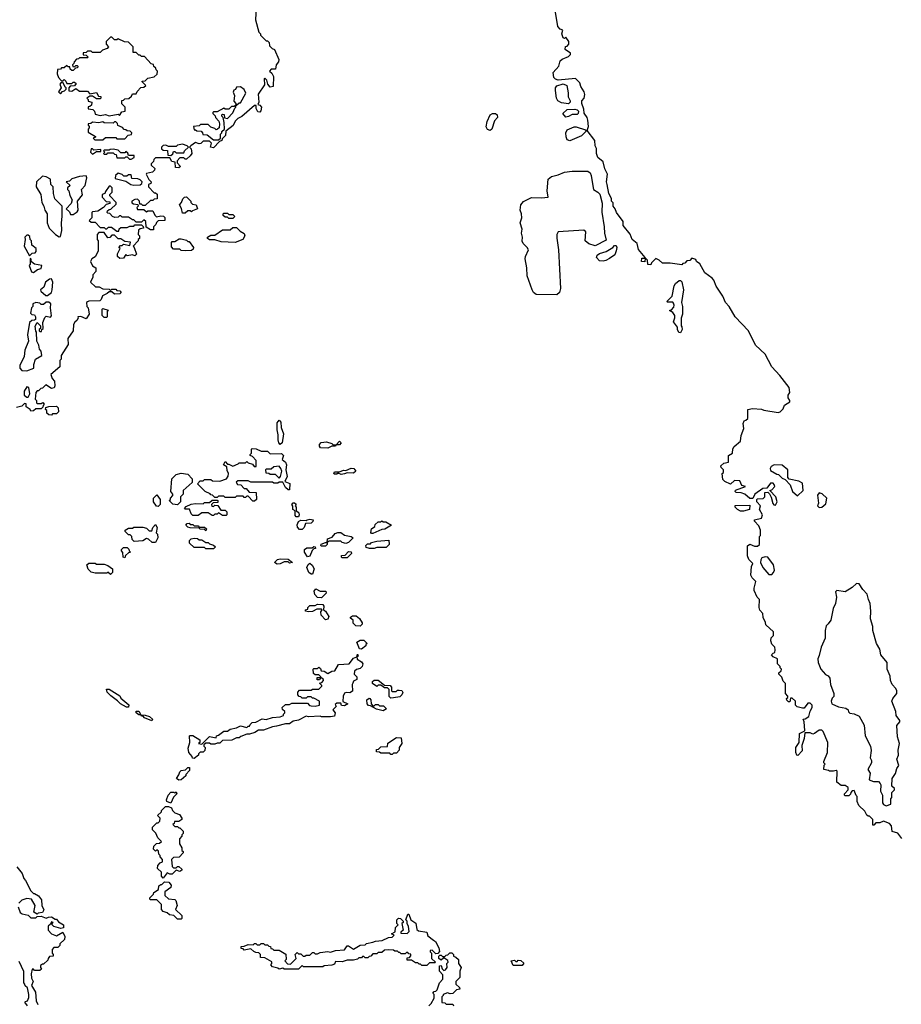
# Model space of a CAD drawing. Extents: x 2737958 to 2903317, y 894217 to 1030017.
# Tile 110 of 123: x 2868599 to 2875452, y 932458 to 940116. Entities that reach past the tile are written whole.
import ezdxf

# ---------------------------------------------------------------- set-up
doc = ezdxf.new("R2010")
doc.units = 0

msp = doc.modelspace()

# ---------------------------------------------------------------- linework, layer by layer
at = {"layer": '0CON05XD'}
for points in [[(2870437.5, 940215), (2870432.5, 940115), (2870458.3, 940018.3), (2870470, 940005), (2870470, 939995), (2870515, 939950), (2870525, 939950), (2870538.3, 939938.3), (2870541.7, 939911.7), (2870561.7, 939891.7), (2870580, 939885), (2870612.5, 939805), (2870611.7, 939788.3), (2870592.5, 939765), (2870588.3, 939731.7), (2870555, 939730), (2870540, 939715), (2870559.3, 939699.3), (2870572.5, 939675), (2870570, 939595), (2870545, 939590), (2870527.5, 939615), (2870520, 939645), (2870505, 939660), (2870500, 939655), (2870501.7, 939608.3), (2870453.6, 939536.4), (2870456.7, 939475), (2870450, 939455), (2870465, 939450), (2870478.8, 939435), (2870474.1, 939405.9), (2870465, 939396.7), (2870450, 939400), (2870438, 939425), (2870437.5, 939447.5), (2870425, 939447.5), (2870326.4, 939363.6), (2870295, 939347.5)], [(2874745, 934570), (2874701.7, 934568.3), (2874697.5, 934525), (2874678.3, 934471.7), (2874681.7, 934428.3), (2874648.3, 934391.7), (2874640, 934395), (2874633.3, 934415), (2874633.3, 934455), (2874657.5, 934495), (2874660, 934565), (2874698.3, 934581.7), (2874701.7, 934588.3), (2874697.5, 934655), (2874690, 934675), (2874705, 934677.5), (2874732.5, 934695), (2874743.6, 934736.4), (2874760, 934765), (2874760, 934785), (2874745, 934800), (2874725, 934800), (2874698.3, 934761.7), (2874685, 934760), (2874641.7, 934771.7), (2874630, 934785), (2874630, 934815), (2874605, 934840), (2874591.7, 934838.3), (2874585, 934810), (2874575, 934810), (2874563, 934823), (2874560, 934835), (2874570, 934845), (2874570, 934855), (2874552.5, 934875), (2874551.7, 934951.7), (2874535, 934970), (2874522.5, 935002.5), (2874500, 935025), (2874500, 935035), (2874518.3, 935051.7), (2874520, 935065), (2874510, 935075), (2874510, 935085), (2874490, 935105), (2874490, 935145), (2874455, 935160), (2874442.5, 935175), (2874455, 935190), (2874470, 935195), (2874472.5, 935215), (2874470, 935235), (2874445, 935260), (2874437.5, 935285), (2874441.7, 935308.3), (2874460, 935325), (2874460, 935355), (2874398.3, 935408.3), (2874397, 935427), (2874377.5, 935465), (2874377, 935497), (2874353.9, 935523.9), (2874347.5, 935545), (2874350, 935605), (2874332.5, 935625), (2874307.5, 935675), (2874307.5, 935695), (2874322.5, 935745), (2874293.6, 935773.6), (2874282.5, 935795), (2874288.3, 935861.7), (2874297.5, 935885), (2874267.5, 935917.5), (2874257.5, 935945), (2874257.5, 936022.5), (2874275, 936037.5), (2874310.7, 936020.7), (2874335, 936020), (2874350, 936035), (2874350, 936095), (2874357.5, 936105), (2874357.5, 936145), (2874345, 936180), (2874310, 936215), (2874310, 936225), (2874365, 936237.5), (2874373.3, 936265), (2874350, 936305), (2874357.5, 936335), (2874330, 936365), (2874330, 936385), (2874335, 936390), (2874378.3, 936391.7), (2874392.5, 936405), (2874391.7, 936438.3), (2874415, 936440), (2874428.3, 936428.3), (2874441.7, 936401.7), (2874453, 936353), (2874461.7, 936341.7), (2874475, 936340), (2874487.5, 936365), (2874477.5, 936405), (2874430, 936455), (2874445, 936460), (2874470, 936485), (2874465, 936500), (2874455, 936510), (2874435, 936510), (2874408.3, 936471.7), (2874375, 936470), (2874313.6, 936426.4), (2874298.3, 936391.7), (2874275, 936392.5), (2874235, 936426.7), (2874206.4, 936436.4), (2874168.3, 936438.3), (2874160, 936445), (2874163, 936457), (2874240, 936485), (2874211.7, 936491.7), (2874198.3, 936528.3), (2874155, 936531.2), (2874125, 936503.3), (2874080, 936525), (2874065, 936540), (2874060, 936585), (2874070, 936595), (2874070, 936615), (2874051.7, 936631.7), (2874050, 936645), (2874073, 936667), (2874110, 936675), (2874110, 936725), (2874140, 936745), (2874143, 936777), (2874153.6, 936796.4), (2874201.7, 936838.3), (2874208.3, 936881.7), (2874227.5, 936935), (2874222.5, 936975), (2874230, 936995), (2874245, 937000), (2874260, 937015), (2874260, 937085), (2874295, 937092.5), (2874365, 937087.5), (2874385, 937077.5), (2874495, 937060), (2874510, 937065), (2874535, 937090), (2874543.6, 937116.4), (2874586.1, 937143.9), (2874586.7, 937155), (2874572.5, 937175), (2874572.5, 937195), (2874587, 937217), (2874580, 937255), (2874508.8, 937348.8), (2874446.7, 937415), (2874394.1, 937514.1), (2874320, 937585), (2874263.3, 937695), (2874160, 937805), (2874114.1, 937884.1), (2874085, 937916.7), (2874065.7, 937965.7), (2874014.1, 938044.1), (2873995, 938090), (2873983.3, 938105), (2873926.1, 938146.1), (2873885, 938217.5), (2873860, 938235), (2873855, 938250), (2873825, 938260), (2873808.3, 938241.7), (2873785, 938240), (2873768.3, 938221.7), (2873755, 938220), (2873745, 938210), (2873655, 938222.5), (2873595, 938222.5), (2873570, 938245), (2873545, 938257.5), (2873510, 938225), (2873505, 938210), (2873481.7, 938211.7), (2873480, 938245), (2873465, 938260), (2873460, 938260), (2873458.3, 938231.7), (2873432.5, 938235), (2873435, 938260), (2873460, 938260), (2873460, 938265), (2873409.3, 938329.3), (2873400, 938375), (2873360, 938405), (2873345, 938447.5), (2873290, 938515), (2873290, 938545), (2873237.5, 938615), (2873227.5, 938645), (2873212.5, 938665), (2873211.7, 938691.7), (2873200, 938705), (2873200, 938725), (2873177.5, 938765), (2873166.7, 938835), (2873160, 938855), (2873167.5, 938915), (2873146.7, 938955), (2873135, 939010), (2873093.8, 939045), (2873082.5, 939075), (2873083, 939113), (2873073.8, 939135), (2873070, 939175), (2873010, 939255), (2873020, 939285), (2873016, 939335), (2873010, 939355), (2872987.7, 939387.7), (2872985, 939420), (2872968.8, 939465), (2872970, 939485), (2872986.2, 939505), (2872992, 939535), (2872986, 939555), (2872960, 939595), (2872953.6, 939623.6), (2872919.3, 939659.3), (2872785.9, 939645.9), (2872763, 939653), (2872751.2, 939665), (2872746.7, 939705), (2872790, 939755), (2872800, 939795), (2872815, 939808.8), (2872865, 939830), (2872880, 939845), (2872880, 939855), (2872840, 939885), (2872841.7, 939908.3), (2872855, 939910), (2872867.5, 939925), (2872867.5, 939945), (2872845, 939980), (2872835, 939970), (2872822.5, 939975), (2872812.5, 940005), (2872820, 940035), (2872801.7, 940041.7), (2872783, 940063), (2872763.3, 940175)], [(2869295, 939367.5), (2869365, 939380), (2869375, 939370), (2869391.7, 939398.3), (2869420, 939405), (2869420, 939435), (2869391.7, 939461.7), (2869391.7, 939488.3), (2869405, 939490), (2869415, 939500), (2869448.3, 939501.7), (2869468.3, 939521.7), (2869475, 939540), (2869505, 939540), (2869511.7, 939558.3), (2869541.7, 939588.3), (2869565, 939590), (2869580, 939605), (2869551.7, 939631.7), (2869551.7, 939638.3), (2869575, 939640), (2869595, 939660), (2869645, 939670), (2869668.3, 939691.7), (2869670, 939715), (2869660, 939725), (2869658.3, 939738.3), (2869641.7, 939751.7), (2869638.3, 939768.3), (2869621.7, 939771.7), (2869568.3, 939828.3), (2869545, 939830), (2869535, 939840), (2869525, 939840), (2869505, 939860), (2869481.7, 939861.7), (2869480, 939905), (2869445, 939940), (2869413, 939943), (2869365, 939967.5), (2869355, 939960), (2869335, 939960), (2869315, 939980), (2869305, 939980), (2869270, 939945), (2869270, 939925), (2869290, 939905), (2869278.3, 939891.7), (2869241.7, 939878.3), (2869225, 939860), (2869165, 939860), (2869155, 939870), (2869125, 939870), (2869115, 939860), (2869091.7, 939858.3), (2869091.7, 939841.7), (2869115, 939840), (2869130, 939825), (2869125, 939820), (2869065, 939820), (2869055, 939810), (2869041.7, 939808.3), (2869021.7, 939788.3), (2869020, 939775), (2869010, 939765), (2869011.7, 939751.7), (2869025, 939750), (2869035, 939760), (2869045, 939760), (2869050, 939755), (2869048.3, 939741.7), (2869031.7, 939738.3), (2869015, 939720), (2869005, 939720), (2868991.7, 939731.7), (2868988.3, 939748.3), (2868975, 939750), (2868965, 939760), (2868945, 939740), (2868925, 939740), (2868915, 939730), (2868891.7, 939728.3), (2868890, 939695), (2868900, 939665), (2868921.7, 939641.7), (2868935, 939640), (2868945, 939650), (2868958.3, 939638.3), (2868965, 939620), (2869005, 939620), (2869015, 939630), (2869025, 939630), (2869038.3, 939618.3), (2869025, 939600), (2868991.7, 939598.3), (2868980, 939585), (2868981.7, 939561.7), (2869005, 939560), (2869035, 939580), (2869065, 939560), (2869125, 939560), (2869145, 939540), (2869195, 939550), (2869211.7, 939521.7), (2869228.3, 939518.3), (2869230, 939505), (2869225, 939500), (2869195, 939500), (2869165, 939520), (2869145, 939520), (2869120, 939505), (2869130, 939495), (2869131.7, 939481.7), (2869160, 939475), (2869158.3, 939451.7), (2869145, 939440), (2869131.7, 939438.3), (2869131.7, 939421.7), (2869168.3, 939418.3), (2869180, 939405), (2869185, 939380), (2869225, 939370), (2869265, 939377.5), (2869295, 939367.5)], [(2868915, 939540), (2868931.7, 939558.3), (2868948.3, 939561.7), (2868960, 939575), (2868960, 939585), (2868951.7, 939591.7), (2868935, 939630), (2868921.7, 939628.3), (2868910, 939615), (2868920, 939585), (2868900, 939555), (2868915, 939540)], [(2870285, 939450), (2870305, 939470), (2870315, 939470), (2870356.2, 939543.8), (2870345, 939572.5), (2870315, 939592.5), (2870285, 939590), (2870276.4, 939573.6), (2870263.3, 939566.7), (2870258.3, 939551.7), (2870267.5, 939525), (2870263, 939483), (2870280, 939465), (2870280, 939450), (2870285, 939450)], [(2872865, 939461.2), (2872810.3, 939470.3), (2872782, 939485), (2872772.9, 939505), (2872762.9, 939565), (2872764.3, 939585.7), (2872775, 939600), (2872825, 939616), (2872851.2, 939605), (2872863.9, 939546.1), (2872863.3, 939515), (2872877.5, 939485), (2872876.9, 939473.1), (2872865, 939461.2)], [(2870145, 939180), (2870160, 939195), (2870160, 939225), (2870170, 939235), (2870170, 939245), (2870190, 939265), (2870187.5, 939315), (2870180, 939355), (2870170, 939365), (2870170, 939375), (2870175, 939380), (2870188.3, 939378.3), (2870191.7, 939351.7), (2870215, 939347.5), (2870255, 939390), (2870271.7, 939428.3), (2870280, 939435), (2870280, 939450), (2870265, 939440), (2870245, 939440), (2870225, 939420), (2870195, 939420), (2870185, 939427.5), (2870135, 939400), (2870105, 939400), (2870100, 939395), (2870100, 939385), (2870118.3, 939368.3), (2870120, 939355), (2870147, 939327), (2870152.5, 939305), (2870150, 939275), (2870137, 939263), (2870125, 939260), (2870115, 939270), (2870085, 939280), (2870065, 939300), (2870005, 939300), (2869995, 939290), (2869950, 939285), (2869955, 939260), (2869965, 939260), (2869975, 939250), (2870008.3, 939248.3), (2870020, 939235), (2870021.7, 939221.7), (2870055, 939220), (2870105, 939180), (2870145, 939180)], [(2872845, 939356.7), (2872821.2, 939385), (2872855, 939418), (2872915, 939420.8), (2872933.3, 939415), (2872942, 939405), (2872940, 939385), (2872932.7, 939377.3), (2872895, 939378), (2872865, 939363.8), (2872845, 939356.7)], [(2870295, 939347.5), (2870273.9, 939326.1), (2870258, 939292), (2870201.7, 939248.3), (2870197.5, 939215), (2870171.7, 939188.3), (2870170, 939175), (2870151.7, 939168.3), (2870105, 939120), (2870083, 939123), (2870090, 939155), (2870075, 939170), (2870025, 939170), (2870007, 939153), (2869995, 939150), (2869965, 939160), (2869930, 939135), (2869920, 939125), (2869931.7, 939111.7), (2869936.7, 939075), (2869925, 939057.5), (2869895, 939030), (2869885, 939030), (2869875, 939040), (2869845, 939040), (2869821.7, 939018.3), (2869821.7, 939001.7), (2869850, 938975), (2869835, 938962.5), (2869810, 938965), (2869808.3, 939008.3), (2869781.7, 939011.7), (2869765, 939040), (2869655, 939040), (2869641.7, 939028.3), (2869638.3, 939011.7), (2869620, 938995), (2869620, 938985), (2869648.3, 938958.3), (2869647.5, 938945), (2869630.7, 938929.3), (2869585, 938920), (2869582.5, 938915), (2869601.7, 938871.7), (2869620, 938855), (2869618.3, 938841.7), (2869600, 938835), (2869600, 938815), (2869645, 938770), (2869655, 938770), (2869668.3, 938758.3), (2869668.3, 938721.7), (2869645, 938720), (2869635, 938710), (2869615, 938710), (2869575, 938670), (2869555, 938670), (2869545, 938680), (2869531.7, 938681.7), (2869530, 938705), (2869515, 938720), (2869493, 938717), (2869470, 938705), (2869471.7, 938691.7), (2869483, 938683), (2869518.3, 938678.3), (2869520, 938665), (2869510, 938655), (2869515, 938640), (2869565, 938640), (2869585, 938622.5), (2869595, 938630), (2869635, 938630), (2869650, 938595), (2869663, 938583), (2869695, 938590), (2869717.5, 938587.5), (2869728.3, 938578.3), (2869727, 938553), (2869675, 938550), (2869661.7, 938538.3), (2869658.3, 938521.7), (2869640, 938505), (2869638.3, 938481.7), (2869615, 938480), (2869581.7, 938501.7), (2869580, 938545), (2869565, 938560), (2869545, 938540), (2869505, 938540), (2869485, 938560), (2869475, 938560), (2869445, 938580), (2869395, 938580), (2869385, 938590), (2869375, 938590), (2869365, 938580), (2869338.3, 938578.3), (2869320, 938585), (2869298.3, 938608.3), (2869285, 938610), (2869280, 938615), (2869281.7, 938628.3), (2869295, 938640), (2869308.3, 938641.7), (2869348.3, 938681.7), (2869350, 938695), (2869300, 938745), (2869300, 938755), (2869317, 938773), (2869318.3, 938808.3), (2869305, 938820), (2869295, 938820), (2869265, 938780), (2869260, 938765), (2869240, 938755), (2869240, 938735), (2869271.7, 938701.7), (2869298.3, 938698.3), (2869300, 938685), (2869271.7, 938678.3), (2869250, 938655), (2869205, 938627.5), (2869165, 938620), (2869160, 938615), (2869160, 938575), (2869140, 938555), (2869155, 938540), (2869185, 938540), (2869225, 938500), (2869255, 938500), (2869265, 938490), (2869275, 938490), (2869288.3, 938501.7), (2869311.7, 938501.7), (2869355, 938470), (2869368.3, 938471.7), (2869371.7, 938488.3), (2869385, 938500), (2869435, 938500), (2869455, 938510), (2869485, 938510), (2869495, 938520), (2869545, 938520), (2869558.3, 938508.3), (2869560, 938495), (2869535, 938490), (2869521.7, 938478.3), (2869520, 938445), (2869530, 938435), (2869530, 938415), (2869520, 938405), (2869520, 938395), (2869480, 938355), (2869490, 938345), (2869507, 938293), (2869495, 938280), (2869475, 938287.5), (2869435, 938280), (2869425, 938290), (2869405, 938260), (2869378.3, 938258.3), (2869360, 938275), (2869360, 938295), (2869380, 938335), (2869370, 938345), (2869381.7, 938358.3), (2869395, 938360), (2869405, 938370), (2869455, 938360), (2869460, 938385), (2869415, 938390), (2869385, 938410), (2869365, 938410), (2869335, 938440), (2869315, 938440), (2869298.3, 938421.7), (2869285, 938420), (2869255, 938460), (2869215, 938460), (2869200, 938445), (2869200, 938405), (2869210, 938395), (2869210, 938315), (2869185, 938270), (2869160, 938255), (2869150, 938235), (2869165, 938200), (2869190, 938185), (2869191.7, 938158.3), (2869168.3, 938131.7), (2869167, 938113), (2869150, 938075), (2869188.3, 938038.3), (2869217, 938037), (2869245, 938022.5), (2869295, 938020), (2869305, 938010), (2869315, 938020), (2869345, 938020), (2869355, 938010), (2869377, 938007), (2869387.5, 937995), (2869377, 937983), (2869335, 937980), (2869315, 938000), (2869295, 938000), (2869280, 937985), (2869241.7, 937968.3), (2869231.7, 937938.3), (2869221.7, 937928.3), (2869135, 937927.5), (2869125, 937922.5), (2869117.5, 937915), (2869120, 937885), (2869130, 937875), (2869140, 937825), (2869115, 937790), (2869075, 937807.5), (2869050, 937805), (2869052.5, 937795), (2869042.5, 937775), (2869027, 937763), (2869017.5, 937745), (2869013.3, 937695), (2868973.6, 937636.4), (2868975, 937590), (2868920, 937505), (2868920, 937475), (2868910, 937465), (2868910, 937415), (2868840, 937355), (2868850, 937325), (2868870, 937305), (2868873, 937267), (2868866.7, 937253.3), (2868845, 937246.7), (2868803, 937277), (2868775, 937250), (2868763, 937247), (2868745, 937230), (2868735, 937230), (2868723, 937217), (2868720, 937165), (2868730, 937155), (2868730, 937135), (2868735, 937130), (2868765, 937130), (2868778.3, 937138.3), (2868790, 937125), (2868780, 937115), (2868778.3, 937101.7), (2868765, 937090), (2868725, 937090), (2868707, 937073), (2868685, 937070), (2868680, 937085), (2868650, 937105), (2868648.3, 937128.3), (2868635, 937130), (2868615, 937110), (2868575, 937100)], [(2872255, 939254.2), (2872235, 939262), (2872225, 939282.5), (2872231.9, 939325), (2872256.2, 939375), (2872275, 939385.7), (2872297.5, 939385), (2872311.2, 939375), (2872312, 939355), (2872290.3, 939329.7), (2872268, 939265), (2872255, 939254.2)], [(2869245, 939180), (2869265, 939200), (2869345, 939200), (2869355, 939190), (2869415, 939190), (2869441.7, 939218.3), (2869468.3, 939221.7), (2869470, 939235), (2869458.3, 939248.3), (2869435, 939250), (2869425, 939260), (2869411.7, 939261.7), (2869398.3, 939278.3), (2869361.7, 939291.7), (2869358.3, 939308.3), (2869345, 939320), (2869335, 939320), (2869325, 939310), (2869255, 939312.5), (2869245, 939320), (2869215, 939312.5), (2869165, 939317.5), (2869151.7, 939308.3), (2869130, 939305), (2869130, 939295), (2869140, 939285), (2869140, 939275), (2869130, 939265), (2869131.7, 939241.7), (2869188.3, 939208.3), (2869188.3, 939201.7), (2869170, 939195), (2869181.7, 939181.7), (2869245, 939180)], [(2872875, 939172.5), (2872855, 939182.5), (2872848, 939205), (2872844, 939236), (2872855, 939260), (2872908.3, 939281.7), (2872925, 939282.5), (2872998.3, 939258.3), (2873000, 939245), (2872965, 939212.5), (2872875, 939172.5)], [(2869165, 939070), (2869195, 939090), (2869228.3, 939091.7), (2869230, 939105), (2869175, 939100), (2869165, 939110), (2869155, 939110), (2869150, 939085), (2869165, 939070)], [(2869465, 939030), (2869490, 939045), (2869488.3, 939058.3), (2869445, 939060), (2869438.3, 939078.3), (2869425, 939090), (2869415, 939080), (2869385, 939080), (2869365, 939100), (2869325, 939107.5), (2869303, 939107), (2869295, 939100), (2869255, 939100), (2869250, 939095), (2869260, 939085), (2869250, 939075), (2869255, 939070), (2869275, 939070), (2869285, 939080), (2869325, 939080), (2869335, 939070), (2869348.3, 939068.3), (2869355, 939040), (2869415, 939040), (2869425, 939050), (2869435, 939050), (2869451.7, 939031.7), (2869465, 939030)], [(2869775, 939060), (2869788.3, 939071.7), (2869795, 939090), (2869805, 939090), (2869815, 939080), (2869875, 939080), (2869880, 939095), (2869910, 939125), (2869900, 939135), (2869865, 939147.5), (2869825, 939140), (2869815, 939130), (2869755, 939130), (2869735, 939140), (2869713, 939137), (2869700, 939125), (2869701.7, 939111.7), (2869715, 939100), (2869748.3, 939098.3), (2869751.7, 939061.7), (2869775, 939060)], [(2868905, 938427.5), (2868915, 938430), (2868926.7, 938475), (2868923.3, 938535), (2868930, 938585), (2868930, 938665), (2868873, 938723), (2868862.5, 938765), (2868860, 938815), (2868840, 938835), (2868837.5, 938875), (2868805, 938892.5), (2868775, 938897.5), (2868730, 938855), (2868727.5, 938815), (2868762.5, 938755), (2868770, 938695), (2868787.5, 938665), (2868793.3, 938635), (2868812.5, 938605), (2868812.5, 938535), (2868827.5, 938495), (2868877.5, 938445), (2868905, 938427.5)], [(2869015, 938600), (2869045, 938622.5), (2869052.5, 938635), (2869047.5, 938705), (2869087, 938753), (2869080, 938795), (2869107.5, 938825), (2869120, 938885), (2869115, 938900), (2869063, 938897), (2869003, 938877), (2868985, 938860), (2868960, 938855), (2868990, 938825), (2868971.7, 938808.3), (2868970, 938795), (2868980, 938785), (2868988.3, 938748.3), (2869007.5, 938715), (2869000, 938685), (2868960, 938645), (2868985, 938620), (2868995, 938600), (2869015, 938600)], [(2869485, 938827.5), (2869535, 938832.5), (2869548.3, 938841.7), (2869550, 938855), (2869535, 938870), (2869517, 938877), (2869471.7, 938881.7), (2869465, 938910), (2869445, 938910), (2869431.7, 938898.3), (2869408.3, 938898.3), (2869395, 938912.5), (2869365, 938922.5), (2869342.5, 938905), (2869341.7, 938881.7), (2869425, 938860), (2869463, 938833), (2869485, 938827.5)], [(2872775, 937974.6), (2872615, 937977.8), (2872593.8, 937995), (2872581.8, 938015), (2872544.5, 938124.5), (2872541.1, 938185), (2872528.1, 938255), (2872530, 938275), (2872553.8, 938325), (2872543.8, 938345), (2872512, 938375), (2872504.4, 938394.4), (2872507, 938423), (2872500.6, 938455), (2872505.9, 938485.9), (2872490, 938535), (2872501.4, 938575), (2872499.2, 938605), (2872488.6, 938635), (2872494.3, 938675), (2872515, 938701.2), (2872577.3, 938732.7), (2872655, 938729.7), (2872708, 938735), (2872700, 938785), (2872706.1, 938875), (2872732.7, 938897.3), (2872785, 938909), (2872835, 938929.2), (2872895, 938936.5), (2873016.8, 938936.8), (2873032.9, 938925), (2873042.5, 938905), (2873053.3, 938823.3), (2873060.5, 938795), (2873094.3, 938774.3), (2873107.7, 938757.7), (2873128.2, 938688.2), (2873125, 938617.5), (2873143.7, 938505), (2873144.7, 938454.7), (2873158.3, 938401.7), (2873073.6, 938356.4), (2873023.3, 938373.3), (2872994.7, 938394.7), (2872999.7, 938465), (2872985, 938478.4), (2872785, 938464.6), (2872775, 938446.2), (2872774.8, 938415.2), (2872786.7, 938325), (2872802.1, 938025), (2872795.6, 937994.4), (2872775, 937974.6)], [(2869885, 938610), (2869865, 938610), (2869857, 938647), (2869840, 938675), (2869857.5, 938695), (2869867, 938723), (2869880, 938735), (2869895, 938737.5), (2869930, 938705), (2869930, 938695), (2869941.7, 938681.7), (2869970, 938675), (2869980, 938645), (2869941.7, 938628.3), (2869935, 938620), (2869925, 938630), (2869905, 938630), (2869885, 938610)], [(2870255, 938570), (2870225, 938570), (2870215, 938580), (2870195, 938580), (2870181.7, 938591.7), (2870180, 938605), (2870185, 938610), (2870215, 938610), (2870225, 938600), (2870255, 938600), (2870270, 938585), (2870255, 938570)], [(2870275, 938382.5), (2870165, 938387.5), (2870115, 938402.5), (2870075, 938402.5), (2870060, 938415), (2870060, 938425), (2870085, 938440), (2870115, 938440), (2870175, 938480), (2870235, 938480), (2870255, 938500), (2870285, 938500), (2870311.7, 938471.7), (2870343, 938453), (2870350, 938435), (2870333.6, 938406.4), (2870275, 938382.5)], [(2868675, 938280), (2868695, 938300), (2868718.3, 938301.7), (2868727, 938313), (2868727.5, 938335), (2868693, 938363), (2868690, 938395), (2868680, 938405), (2868678.3, 938428.3), (2868665, 938440), (2868655, 938440), (2868640, 938425), (2868642.5, 938405), (2868634, 938355), (2868675, 938280)], [(2869885, 938317.5), (2869855, 938320), (2869845, 938330), (2869795, 938330), (2869778.3, 938348.3), (2869778.3, 938381.7), (2869785, 938390), (2869805, 938390), (2869838.3, 938411.7), (2869855, 938412.5), (2869895, 938400), (2869905, 938390), (2869915, 938390), (2869950, 938345), (2869948.3, 938331.7), (2869935, 938320), (2869885, 938317.5)], [(2873135, 938237.5), (2873105, 938240), (2873082.5, 938265), (2873087.5, 938285), (2873105, 938296.7), (2873157, 938313), (2873210, 938345), (2873221.7, 938358.3), (2873235, 938360), (2873240, 938345), (2873237, 938317), (2873225, 938287.5), (2873185, 938257.5), (2873155, 938243.3), (2873135, 938237.5)], [(2868705, 938150), (2868738.3, 938171.7), (2868765, 938180), (2868770, 938205), (2868713, 938213), (2868691.7, 938231.7), (2868685, 938260), (2868680, 938255), (2868680, 938215), (2868673.6, 938203.6), (2868690, 938155), (2868705, 938150)], [(2868815, 937970), (2868846.4, 937993.6), (2868852.5, 938015), (2868857.5, 938075), (2868845, 938100), (2868831.7, 938098.3), (2868800, 938075), (2868787.5, 938035), (2868760, 938015), (2868763.6, 938003.6), (2868801.7, 937971.7), (2868815, 937970)], [(2873735, 937680), (2873721.7, 937681.7), (2873712.5, 937705), (2873712.5, 937725), (2873682.5, 937765), (2873693, 937797), (2873692.5, 937815), (2873675, 937837.5), (2873650, 937855), (2873665, 937860), (2873685, 937880), (2873687.5, 937895), (2873681.7, 937911.7), (2873675, 937920), (2873635, 937920), (2873630, 937925), (2873670, 937965), (2873686.7, 938045), (2873697, 938063), (2873725, 938087.5), (2873737, 938087), (2873747, 938077), (2873760, 938015), (2873742.5, 937915), (2873752.5, 937885), (2873752.5, 937825), (2873740, 937795), (2873740, 937735), (2873747, 937727), (2873750, 937705), (2873735, 937680)], [(2868655, 937384), (2868710, 937405), (2868707.5, 937435), (2868722.5, 937475), (2868770, 937505), (2868767, 937537), (2868753, 937553), (2868747.5, 937585), (2868732.5, 937615), (2868730, 937685), (2868723, 937693), (2868718.3, 937731.7), (2868735, 937760), (2868760, 937735), (2868760, 937715), (2868750, 937705), (2868750, 937695), (2868755, 937690), (2868768.3, 937691.7), (2868770, 937705), (2868780, 937715), (2868778.3, 937761.7), (2868795, 937800), (2868805, 937810), (2868837, 937803), (2868847, 937813), (2868837.5, 937875), (2868840, 937905), (2868825, 937920), (2868805, 937920), (2868785, 937900), (2868765, 937900), (2868755, 937910), (2868723, 937917), (2868700, 937905), (2868700, 937885), (2868690, 937875), (2868683.6, 937833.6), (2868693, 937823), (2868715, 937820), (2868722.5, 937805), (2868722.5, 937785), (2868715, 937777.5), (2868693, 937777), (2868675, 937760), (2868658.8, 937665), (2868666.2, 937615), (2868638.8, 937545), (2868634, 937495), (2868599.4, 937425), (2868600.8, 937405), (2868615, 937386), (2868655, 937384)], [(2869275, 937800), (2869255, 937800), (2869240, 937815), (2869240, 937865), (2869245, 937870), (2869287, 937857), (2869280, 937845), (2869280, 937805), (2869275, 937800)], [(2868665, 937180), (2868677.5, 937205), (2868670, 937255), (2868655, 937260), (2868633.6, 937226.4), (2868632.5, 937195), (2868655, 937180), (2868665, 937180)], [(2868845, 937040), (2868825, 937042.5), (2868810, 937055), (2868810, 937075), (2868800, 937085), (2868801.7, 937098.3), (2868825, 937107.5), (2868885, 937110), (2868897, 937097), (2868900, 937065), (2868885, 937050), (2868855, 937050), (2868845, 937040)], [(2870625, 936812.5), (2870614, 936824), (2870608, 936848), (2870607.7, 936887.7), (2870599.2, 936925), (2870599.7, 936980.3), (2870615, 937000), (2870628.8, 936985), (2870631.2, 936945), (2870648.8, 936895), (2870638, 936825), (2870625, 936812.5)], [(2870995, 936783.3), (2870937, 936787), (2870928.3, 936798.3), (2870928.3, 936811.7), (2870943, 936827), (2870985, 936832.5), (2871025, 936820), (2871035, 936810), (2871060, 936810), (2871085, 936837.5), (2871097.5, 936825), (2871085, 936810), (2871060, 936810), (2871055, 936800), (2871025, 936800), (2870995, 936783.3)], [(2870425, 936370), (2870411.7, 936371.7), (2870375, 936410), (2870365, 936410), (2870355, 936400), (2870345, 936400), (2870335, 936410), (2870285, 936410), (2870275, 936400), (2870195, 936400), (2870185, 936410), (2870145, 936410), (2870135, 936400), (2870115, 936400), (2870098.3, 936418.3), (2870085, 936420), (2870078.3, 936428.3), (2870040, 936445), (2869980, 936505), (2870001.7, 936528.3), (2870025, 936530), (2870035, 936540), (2870085, 936540), (2870098.3, 936528.3), (2870153.6, 936526.4), (2870207.5, 936545), (2870220, 936565), (2870223.3, 936585), (2870210.7, 936610.7), (2870208.3, 936638.3), (2870183, 936653), (2870195, 936680), (2870215, 936660), (2870225, 936660), (2870255, 936642.5), (2870298.3, 936661.7), (2870305, 936670), (2870355, 936670), (2870365, 936680), (2870375, 936670), (2870408.3, 936658.3), (2870421.7, 936641.7), (2870438.3, 936641.7), (2870438.3, 936688.3), (2870408.3, 936718.3), (2870390, 936725), (2870390, 936735), (2870400, 936745), (2870400, 936775), (2870405, 936780), (2870437, 936777), (2870475, 936760), (2870525, 936760), (2870545, 936740), (2870635, 936742.5), (2870650, 936725), (2870640, 936695), (2870663.9, 936673.9), (2870673.6, 936653.6), (2870666.7, 936615), (2870678, 936562), (2870660, 936525), (2870698.8, 936508.8), (2870695, 936460), (2870685, 936460), (2870666.1, 936476.1), (2870645, 936520), (2870615, 936520), (2870605, 936510), (2870575, 936510), (2870565, 936520), (2870395, 936520), (2870375, 936530), (2870295, 936530), (2870281.7, 936518.3), (2870291.7, 936501.7), (2870318.3, 936498.3), (2870345, 936470), (2870358.3, 936468.3), (2870381.7, 936441.7), (2870438.3, 936438.3), (2870440, 936385), (2870425, 936370)], [(2870615, 936550), (2870627, 936563), (2870636.7, 936605), (2870630, 936625), (2870615, 936642.5), (2870575, 936637.5), (2870555, 936620), (2870515, 936620), (2870510, 936615), (2870511.7, 936591.7), (2870535, 936590), (2870545, 936580), (2870585, 936580), (2870615, 936550)], [(2874645, 936412.5), (2874690, 936455), (2874685, 936510), (2874655, 936527.5), (2874581.7, 936541.7), (2874570, 936555), (2874570, 936615), (2874525, 936650), (2874465, 936652.5), (2874440.7, 936639.3), (2874432.5, 936625), (2874435, 936610), (2874485, 936580), (2874498.3, 936578.3), (2874525, 936550), (2874548.3, 936538.3), (2874587.3, 936497.3), (2874607, 936447), (2874645, 936412.5)], [(2869825, 936342.5), (2869788.3, 936348.3), (2869760, 936375), (2869770, 936385), (2869770, 936395), (2869790, 936415), (2869790, 936425), (2869772.5, 936445), (2869782.5, 936545), (2869815, 936577.5), (2869855, 936587.5), (2869905, 936580), (2869940, 936545), (2869940, 936515), (2869870, 936455), (2869870, 936425), (2869850, 936405), (2869850, 936365), (2869825, 936342.5)], [(2871098.3, 936578.3), (2871075, 936590), (2871065, 936580), (2871045, 936580), (2871040, 936585), (2871045, 936600), (2871085, 936600), (2871115, 936612.5), (2871135, 936610), (2871175, 936628.8), (2871196.2, 936626.2), (2871212.5, 936605), (2871195, 936590), (2871145, 936592.5), (2871125, 936582.5), (2871098.3, 936578.3)], [(2869675, 936330), (2869661.7, 936331.7), (2869640, 936365), (2869640, 936395), (2869665, 936420), (2869690, 936385), (2869690, 936345), (2869675, 936330)], [(2874813, 936323), (2874835, 936323.3), (2874865, 936350), (2874872.5, 936395), (2874837.9, 936427.9), (2874815, 936436), (2874801.7, 936418.3), (2874807.5, 936355), (2874800, 936335), (2874813, 936323)], [(2870205, 936260), (2870175, 936260), (2870145, 936280), (2870135, 936270), (2870115, 936270), (2870105, 936260), (2870095, 936260), (2870065, 936280), (2870015, 936280), (2869985, 936260), (2869945, 936260), (2869931.7, 936271.7), (2869918.3, 936308.3), (2869885, 936310), (2869880, 936315), (2869891.7, 936328.3), (2869933, 936347), (2869965, 936352.5), (2870025, 936350), (2870035, 936360), (2870075, 936360), (2870095, 936380), (2870135, 936380), (2870140, 936375), (2870138.3, 936361.7), (2870101.7, 936358.3), (2870090, 936345), (2870091.7, 936331.7), (2870105, 936330), (2870115, 936340), (2870138.3, 936338.3), (2870161.7, 936301.7), (2870195, 936300), (2870208.3, 936288.3), (2870210, 936265), (2870205, 936260)], [(2870748.3, 936248.3), (2870739.5, 936259.5), (2870740, 936295), (2870723.3, 936305), (2870721.7, 936331.7), (2870713.3, 936345), (2870725, 936357.5), (2870735, 936357.5), (2870747, 936347), (2870740, 936335), (2870747.5, 936325), (2870748.3, 936298.3), (2870769.3, 936279.3), (2870771.2, 936265), (2870765, 936250), (2870748.3, 936248.3)], [(2874225, 936292.5), (2874203, 936293), (2874180, 936305), (2874160, 936325), (2874161.7, 936338.3), (2874275, 936340), (2874273, 936307), (2874225, 936292.5)], [(2869628.3, 936048.3), (2869600, 936075), (2869585, 936080), (2869555, 936062.5), (2869488.3, 936058.3), (2869473, 936073), (2869470, 936095), (2869458.3, 936108.3), (2869445, 936110), (2869420, 936135), (2869420, 936145), (2869445, 936160), (2869475, 936160), (2869485, 936170), (2869555, 936170), (2869585, 936160), (2869605, 936140), (2869625, 936140), (2869633, 936167), (2869655, 936190), (2869667.5, 936165), (2869660, 936125), (2869670, 936115), (2869672.5, 936085), (2869655, 936050), (2869628.3, 936048.3)], [(2870045, 936140), (2870035, 936150), (2870003, 936153), (2869995, 936160), (2869923, 936163), (2869905, 936170), (2869890, 936185), (2869901.7, 936198.3), (2869915, 936200), (2869925, 936190), (2869945, 936190), (2869955, 936180), (2869985, 936180), (2869995, 936170), (2870035, 936170), (2870050, 936155), (2870045, 936140)], [(2870795, 936150), (2870775, 936150), (2870758.3, 936168.3), (2870757, 936187), (2870766.1, 936213.9), (2870785, 936223.3), (2870825, 936220), (2870833, 936227), (2870855, 936230), (2870880, 936225), (2870878.3, 936211.7), (2870865, 936200), (2870821.7, 936198.3), (2870810, 936165), (2870795, 936150)], [(2871345, 936120), (2871335, 936120), (2871328.3, 936128.3), (2871332.5, 936155), (2871360, 936175), (2871361.7, 936188.3), (2871385, 936210), (2871405, 936210), (2871415, 936217.5), (2871425, 936210), (2871445, 936210), (2871490, 936185), (2871437, 936153), (2871415, 936150), (2871345, 936120)], [(2870975, 936020), (2870945, 936020), (2870940, 936025), (2870943.6, 936036.4), (2870975, 936050), (2870990, 936050), (2870991.7, 936078.3), (2871028.3, 936091.7), (2871051.7, 936118.3), (2871073, 936127), (2871095, 936127.5), (2871125, 936107.5), (2871176.4, 936096.4), (2871190, 936085), (2871155, 936050), (2871135, 936042.5), (2871105, 936050), (2871095, 936060), (2871005, 936060), (2870990, 936050), (2870990, 936035), (2870975, 936020)], [(2870105, 936000), (2870045, 936000), (2870035, 936010), (2869955, 936010), (2869920, 936045), (2869920, 936065), (2869933, 936077), (2869955, 936082.5), (2869981.7, 936081.7), (2869995, 936070), (2870015, 936070), (2870045, 936050), (2870065, 936050), (2870075, 936040), (2870105, 936030), (2870120, 936015), (2870105, 936000)], [(2871355, 936002.5), (2871317, 936003), (2871291.7, 936011.7), (2871290, 936025), (2871301.7, 936038.3), (2871325, 936040), (2871335, 936050), (2871375, 936060), (2871468.3, 936068.3), (2871470, 936035), (2871448.3, 936011.7), (2871375, 936010), (2871355, 936002.5)], [(2869415, 935930), (2869402.5, 935935), (2869401.7, 935971.7), (2869390, 935985), (2869390, 935995), (2869405, 936010), (2869435, 936010), (2869448.3, 935998.3), (2869450, 935985), (2869460, 935975), (2869445, 935970), (2869421.7, 935948.3), (2869415, 935930)], [(2870835, 935937.5), (2870812.5, 935975), (2870812.5, 935995), (2870832, 936008), (2870871.7, 936008.3), (2870885, 936017.5), (2870897, 936017), (2870898.3, 936001.7), (2870885, 936000), (2870871.7, 935988.3), (2870855, 935942.5), (2870835, 935937.5)], [(2871145, 935930), (2871105, 935930), (2871100, 935935), (2871101.7, 935948.3), (2871128.3, 935951.7), (2871155, 935980), (2871175, 935977.5), (2871177.5, 935965), (2871145, 935930)], [(2869305, 935800), (2869285, 935820), (2869275, 935810), (2869185, 935810), (2869155, 935820), (2869131.7, 935841.7), (2869120, 935875), (2869135, 935890), (2869185, 935887.5), (2869195, 935880), (2869255, 935880), (2869285, 935870), (2869320, 935845), (2869320, 935815), (2869305, 935800)], [(2870600.7, 935880.7), (2870580, 935895), (2870601.7, 935918.3), (2870625, 935922.5), (2870685, 935920), (2870720, 935895), (2870695, 935890), (2870685, 935900), (2870655, 935900), (2870625, 935883.3), (2870600.7, 935880.7)], [(2870875, 935802.5), (2870865, 935802.5), (2870847.5, 935815), (2870830, 935855), (2870840.7, 935879.3), (2870855, 935887.5), (2870873.3, 935873.3), (2870887.5, 935845), (2870875, 935802.5)], [(2874445, 935800), (2874460, 935815), (2874466.4, 935833.6), (2874458.8, 935875), (2874415.8, 935935.8), (2874395, 935938.8), (2874369.3, 935930.7), (2874360, 935915), (2874358.8, 935895), (2874376.7, 935855), (2874421.7, 935801.7), (2874445, 935800)], [(2875335, 934002.5), (2875370, 934015), (2875370, 934055), (2875380, 934065), (2875380, 934105), (2875400, 934125), (2875400, 934135), (2875380, 934155), (2875382.5, 934215), (2875406.7, 934253.3), (2875418.3, 934291.7), (2875432.5, 934315), (2875417.5, 934365), (2875430, 934395), (2875427.5, 934435), (2875437.5, 934485), (2875423, 934537), (2875417.5, 934625), (2875440, 934655), (2875440, 934665), (2875412.5, 934705), (2875410, 934735), (2875380, 934815), (2875387.5, 934835), (2875417.5, 934875), (2875417.5, 934895), (2875410, 934915), (2875382.5, 934945), (2875367.5, 934975), (2875365, 935010), (2875342.5, 935065), (2875342.5, 935115), (2875292.5, 935175), (2875285, 935220), (2875260, 935265), (2875230, 935365), (2875230, 935395), (2875213.3, 935455), (2875216.7, 935515), (2875211.2, 935575), (2875196.2, 935605), (2875187, 935647), (2875152.5, 935685), (2875125, 935727.5), (2875105, 935730), (2875070.5, 935699.5), (2875015, 935666.7), (2874950, 935675), (2874940, 935665), (2874947.5, 935625), (2874940, 935575), (2874923.8, 935535), (2874903.3, 935445), (2874883.6, 935416.4), (2874868.3, 935401.7), (2874860, 935365), (2874860, 935305), (2874828.8, 935235), (2874815, 935170), (2874802.5, 935145), (2874806.2, 935115), (2874826.7, 935065), (2874863.6, 935023.6), (2874885, 935012.5), (2874896.2, 934995), (2874902.5, 934945), (2874927.5, 934875), (2874927, 934853), (2874915, 934840), (2874907.5, 934815), (2874912.5, 934795), (2874965, 934772.5), (2875020.7, 934760.7), (2875039.3, 934749.3), (2875043, 934733), (2875053, 934723), (2875087, 934717), (2875125, 934697.5), (2875165, 934630), (2875172.5, 934545), (2875212.5, 934465), (2875217, 934433), (2875210, 934375), (2875220, 934355), (2875220, 934335), (2875192.5, 934285), (2875210, 934255), (2875203, 934203), (2875235, 934190), (2875275, 934190), (2875287.5, 934175), (2875292.5, 934165), (2875290, 934115), (2875307.5, 934085), (2875307.5, 934025), (2875315, 934012.5), (2875335, 934002.5)], [(2870945, 935620), (2870915, 935621.2), (2870893.8, 935643.8), (2870888.3, 935671.7), (2870901.7, 935688.3), (2870935, 935671.2), (2870980, 935670), (2870982.5, 935655), (2870945, 935620)], [(2870975, 935447.5), (2870942.5, 935485), (2870940.7, 935509.3), (2870950, 935525), (2870945, 935530), (2870908.3, 935531.7), (2870875, 935512.5), (2870845, 935510), (2870820, 935515), (2870820, 935525), (2870838.3, 935531.7), (2870840, 935545), (2870855, 935560), (2870895, 935560), (2870915, 935570), (2870955, 935567.5), (2870962.5, 935555), (2870960, 935525), (2870976.7, 935516.7), (2871002.5, 935475), (2870995, 935452.5), (2870975, 935447.5)], [(2871245, 935400), (2871211.7, 935401.7), (2871191.7, 935421.7), (2871190, 935445), (2871171.7, 935461.7), (2871171.7, 935468.3), (2871185, 935480), (2871215, 935480), (2871239.3, 935459.3), (2871260, 935425), (2871260, 935415), (2871245, 935400)], [(2871255, 935220), (2871241.7, 935221.7), (2871220, 935275), (2871245, 935290), (2871275, 935290), (2871300, 935265), (2871290, 935255), (2871290, 935245), (2871255, 935220)], [(2869955, 934370), (2869941.7, 934371.7), (2869940, 934385), (2869912.5, 934415), (2869909.3, 934450.7), (2869922.5, 934495), (2869920, 934545), (2869925, 934547.5), (2869945, 934548.8), (2870000, 934515), (2870000, 934495), (2869990, 934485), (2870015, 934480), (2870075, 934540), (2870125, 934530), (2870130, 934545), (2870145, 934550), (2870185, 934582.5), (2870215, 934582.5), (2870235, 934597.5), (2870285, 934607.5), (2870315, 934622.5), (2870365, 934610), (2870375, 934620), (2870385, 934620), (2870390, 934635), (2870405, 934650), (2870435, 934652.5), (2870483, 934677), (2870515, 934672.5), (2870565, 934687.5), (2870625, 934692.5), (2870650, 934705), (2870650, 934715), (2870660, 934725), (2870660, 934735), (2870641.7, 934751.7), (2870640, 934765), (2870665, 934790), (2870695, 934790), (2870715, 934800), (2870835, 934800), (2870853, 934783), (2870865, 934780), (2870895, 934777.5), (2870930, 934785), (2870930, 934815), (2870885, 934840), (2870875, 934840), (2870865, 934850), (2870835, 934850), (2870825, 934840), (2870795, 934840), (2870785, 934850), (2870771.7, 934851.7), (2870760, 934865), (2870760, 934885), (2870775, 934900), (2870865, 934900), (2870875, 934910), (2870925, 934910), (2870948.3, 934931.7), (2870948.3, 934938.3), (2870930, 934955), (2870948.3, 934961.7), (2870960, 934975), (2870960, 934985), (2870940, 935000), (2870928.3, 934981.7), (2870911.7, 934981.7), (2870911.7, 934998.3), (2870940, 935000), (2870940, 935005), (2870925, 935020), (2870895, 935020), (2870881.7, 935031.7), (2870880, 935065), (2870885, 935070), (2870915, 935070), (2870925, 935080), (2870938.3, 935068.3), (2870941.7, 935051.7), (2870965, 935050), (2870995, 935030), (2871025, 935050), (2871048.3, 935051.7), (2871078.3, 935101.7), (2871160, 935105), (2871195, 935150), (2871220, 935160), (2871225, 935180), (2871230, 935165), (2871220, 935160), (2871221.7, 935141.7), (2871255, 935122.5), (2871267.5, 935105), (2871260, 935085), (2871245, 935070), (2871218.3, 935061.7), (2871201.7, 935048.3), (2871200, 935025), (2871220, 935005), (2871220, 934985), (2871195, 934970), (2871187.5, 934955), (2871182.5, 934945), (2871185, 934892.5), (2871165, 934880), (2871137, 934883), (2871123, 934877), (2871112.5, 934855), (2871111.7, 934811.7), (2871150, 934795), (2871125, 934780), (2871101.7, 934781.7), (2871095, 934800), (2871065, 934800), (2871051.7, 934788.3), (2871060, 934775), (2871032.5, 934747.5), (2871050, 934725), (2871045, 934700), (2871015, 934692.5), (2870945, 934692.5), (2870935, 934697.5), (2870845, 934692.5), (2870825, 934697.5), (2870765, 934667.5), (2870725, 934660), (2870695, 934640), (2870665, 934640), (2870595, 934620), (2870563, 934617), (2870495, 934590), (2870455, 934590), (2870427, 934573), (2870385, 934560), (2870365, 934560), (2870318.3, 934541.7), (2870305, 934530), (2870285, 934530), (2870247, 934513), (2870175, 934510), (2870155, 934490), (2870135, 934490), (2870115, 934480), (2870085, 934480), (2870075, 934490), (2870045, 934490), (2870030, 934475), (2870030, 934465), (2870040, 934455), (2870038.3, 934431.7), (2870025, 934420), (2870001.7, 934418.3), (2869990, 934405), (2869990, 934395), (2869955, 934370)], [(2871485, 934840), (2871471.7, 934851.7), (2871470, 934905), (2871458.3, 934918.3), (2871435, 934920), (2871405, 934940), (2871385, 934940), (2871375, 934930), (2871341.7, 934951.7), (2871341.7, 934968.3), (2871355, 934980), (2871385, 934980), (2871435, 934940), (2871478.3, 934938.3), (2871490, 934925), (2871490, 934895), (2871495, 934890), (2871525, 934890), (2871535, 934900), (2871548.3, 934901.7), (2871569.3, 934899.3), (2871576.4, 934883.6), (2871570, 934865), (2871555, 934850), (2871505, 934842.5), (2871485, 934840)], [(2869428.3, 934768.3), (2869383.6, 934793.6), (2869359.3, 934819.3), (2869307, 934857), (2869280, 934885), (2869272.5, 934907.5), (2869295, 934907.5), (2869376.4, 934856.4), (2869385, 934840), (2869446.4, 934786.4), (2869445, 934770), (2869428.3, 934768.3)], [(2871425, 934740), (2871373, 934753), (2871325, 934780), (2871311.7, 934781.7), (2871300, 934795), (2871297.5, 934825), (2871315, 934837.5), (2871320, 934835), (2871327.5, 934825), (2871330, 934795), (2871345, 934780), (2871355, 934780), (2871365, 934790), (2871385, 934790), (2871395, 934780), (2871428.3, 934778.3), (2871450, 934755), (2871425, 934740)], [(2869625, 934662.5), (2869570, 934685), (2869558.3, 934698.3), (2869545, 934700), (2869540, 934710), (2869525, 934710), (2869503.6, 934723.6), (2869503.3, 934736.7), (2869525, 934737.5), (2869540, 934710), (2869575, 934706.7), (2869607.5, 934695), (2869632.5, 934675), (2869625, 934662.5)], [(2875457, 933747), (2875425, 933790), (2875381.7, 933801.7), (2875376.4, 933846.4), (2875360, 933865), (2875315, 933882.5), (2875285, 933870), (2875255, 933870), (2875238.3, 933851.7), (2875231.7, 933851.7), (2875230, 933895), (2875205, 933920), (2875195, 933920), (2875185, 933930), (2875169.3, 933959.3), (2875123, 934003), (2875110, 934035), (2875110, 934075), (2875101.7, 934081.7), (2875085, 934120), (2875071.7, 934118.3), (2875060, 934105), (2875058.3, 934091.7), (2875045, 934080), (2875015, 934080), (2875010, 934085), (2875010, 934095), (2875040, 934125), (2875040, 934145), (2875015, 934160), (2874985, 934160), (2874950, 934185), (2874955, 934270), (2874945, 934277.5), (2874925, 934270), (2874895, 934270), (2874887, 934277), (2874850, 934285), (2874853, 934317), (2874860, 934325), (2874850, 934335), (2874850, 934345), (2874877.5, 934415), (2874882.5, 934495), (2874845, 934580), (2874835, 934590), (2874815, 934590), (2874777, 934563), (2874765, 934560), (2874745, 934570)], [(2871495, 934400), (2871485, 934400), (2871475, 934410), (2871405, 934410), (2871395, 934420), (2871371.7, 934421.7), (2871371.7, 934438.3), (2871388.3, 934441.7), (2871405, 934460), (2871458.3, 934461.7), (2871461.7, 934488.3), (2871528.3, 934531.7), (2871565, 934530), (2871570, 934485), (2871550, 934455), (2871550, 934435), (2871528.3, 934411.7), (2871505, 934410), (2871495, 934400)], [(2869835, 934200), (2869816.7, 934215), (2869836.7, 934243.3), (2869843.9, 934266.1), (2869853.8, 934276.2), (2869888.3, 934281.7), (2869905, 934300), (2869918.3, 934298.3), (2869920, 934275), (2869890, 934245), (2869890, 934235), (2869855, 934202.5), (2869835, 934200)], [(2869775, 934022.5), (2869742.5, 934035), (2869740.7, 934049.3), (2869752.5, 934085), (2869773, 934107), (2869797.5, 934107.5), (2869805, 934100), (2869815, 934110), (2869820, 934095), (2869795, 934070), (2869775, 934022.5)], [(2869715, 933440), (2869700, 933455), (2869700, 933485), (2869670, 933515), (2869671.7, 933538.3), (2869691.7, 933558.3), (2869710, 933565), (2869710, 933585), (2869690, 933605), (2869690, 933615), (2869680, 933625), (2869678.3, 933648.3), (2869665, 933660), (2869655, 933650), (2869640, 933665), (2869641.7, 933688.3), (2869661.7, 933708.3), (2869685, 933710), (2869700, 933725), (2869673, 933753), (2869658.3, 933788.3), (2869630, 933815), (2869630, 933835), (2869665, 933870), (2869675, 933870), (2869688.3, 933881.7), (2869690, 933905), (2869670, 933925), (2869700, 933955), (2869700, 933965), (2869733, 933997), (2869755, 933996.7), (2869780, 933985), (2869787.5, 933965), (2869805, 933947.5), (2869840, 933935), (2869860, 933905), (2869860, 933895), (2869835, 933880), (2869801.7, 933878.3), (2869800, 933865), (2869790, 933855), (2869805, 933840), (2869825, 933840), (2869835, 933830), (2869845, 933830), (2869870, 933805), (2869870, 933785), (2869860, 933775), (2869860, 933765), (2869840, 933745), (2869840, 933705), (2869860, 933675), (2869860, 933655), (2869870, 933645), (2869870, 933635), (2869838.3, 933601.7), (2869795, 933600), (2869780, 933585), (2869785, 933530), (2869795, 933520), (2869815, 933520), (2869825, 933530), (2869835, 933530), (2869858.3, 933508.3), (2869858.3, 933501.7), (2869845, 933490), (2869815, 933500), (2869785, 933470), (2869765, 933470), (2869745, 933480), (2869715, 933440)], [(2868576.4, 933526.4), (2868617.5, 933475), (2868630, 933435), (2868645, 933420), (2868685, 933340), (2868705, 933320), (2868715, 933320), (2868745, 933302.5), (2868769.3, 933269.3), (2868770, 933225), (2868787, 933193), (2868775, 933172.5), (2868743, 933167), (2868735, 933160), (2868710, 933175), (2868720, 933225), (2868690, 933275), (2868655, 933280), (2868615, 933267.5), (2868593.3, 933245)], [(2869855, 933120), (2869825, 933120), (2869797.5, 933147.5), (2869763, 933153), (2869745, 933170), (2869715, 933180), (2869700, 933195), (2869700, 933235), (2869665, 933270), (2869615, 933270), (2869610, 933275), (2869610, 933285), (2869640, 933315), (2869641.7, 933328.3), (2869678.3, 933351.7), (2869681.7, 933378.3), (2869695, 933390), (2869705, 933390), (2869725, 933410), (2869757, 933407), (2869777.5, 933385), (2869772.5, 933365), (2869727.5, 933332.5), (2869727.5, 933305), (2869755, 933277.5), (2869805, 933272.5), (2869812.5, 933265), (2869822.5, 933225), (2869810, 933195), (2869858.3, 933148.3), (2869860, 933125), (2869855, 933120)], [(2868587.5, 933215), (2868603, 933173), (2868618.3, 933161.7)], [(2868618.3, 933161.7), (2868665, 933150), (2868685, 933130), (2868725, 933130), (2868735, 933140), (2868765, 933142.5), (2868805, 933127.5), (2868823.6, 933136.4), (2868845, 933137.5), (2868875, 933120), (2868885, 933120), (2868900, 933100), (2868940, 933075), (2868938.3, 933051.7), (2868918.3, 933048.3), (2868863, 933063), (2868850, 933075), (2868850, 933085), (2868860, 933095), (2868845, 933100), (2868838.3, 933081.7), (2868820, 933065), (2868820, 933035), (2868847, 933007), (2868885, 932990), (2868935, 933020), (2868950, 932985), (2868948.3, 932961.7), (2868911.7, 932928.3), (2868910, 932915), (2868895, 932900), (2868865, 932900), (2868850, 932885), (2868850, 932855), (2868860, 932845), (2868858.3, 932831.7), (2868831.7, 932828.3), (2868820, 932815), (2868818.3, 932801.7), (2868785, 932770), (2868775, 932770), (2868761.7, 932758.3), (2868760, 932745), (2868768.3, 932731.7), (2868755, 932720), (2868715, 932720), (2868705, 932730), (2868695, 932730), (2868687.5, 932695), (2868690.7, 932660.7), (2868702.5, 932635), (2868690, 932605), (2868721.7, 932551.7), (2868727.5, 932485), (2868740, 932455)], [(2870765, 932730), (2870655, 932730), (2870645, 932740), (2870615, 932730), (2870605, 932740), (2870565, 932750), (2870550, 932765), (2870560, 932775), (2870558.3, 932788.3), (2870505, 932820), (2870471.7, 932821.7), (2870470, 932845), (2870458.3, 932858.3), (2870435, 932860), (2870418.3, 932868.3), (2870395, 932890), (2870345, 932880), (2870335, 932890), (2870321.7, 932891.7), (2870321.7, 932908.3), (2870345, 932910), (2870375, 932922.5), (2870415, 932920), (2870425, 932930), (2870435, 932930), (2870445, 932920), (2870465, 932920), (2870475, 932930), (2870495, 932930), (2870505, 932920), (2870525, 932920), (2870535, 932910), (2870548.3, 932908.3), (2870551.7, 932891.7), (2870565, 932890), (2870575, 932880), (2870615, 932880), (2870668.3, 932848.3), (2870670, 932805), (2870660, 932795), (2870681.7, 932771.7), (2870705, 932770), (2870747, 932813), (2870740, 932845), (2870755, 932860), (2870765, 932850), (2870785, 932850), (2870803, 932833), (2870815, 932832.5), (2870825, 932840), (2870855, 932840), (2870875, 932860), (2870885, 932860), (2870895, 932850), (2870915, 932850), (2870935, 932860), (2870995, 932867.5), (2871015, 932863.3), (2871055, 932877.5), (2871125, 932882.5), (2871145, 932912.5), (2871155, 932912.5), (2871195, 932887.5), (2871245, 932917.5), (2871285, 932920), (2871295, 932930), (2871345, 932940), (2871365, 932950), (2871417, 932953), (2871465, 932977.5), (2871495, 932980), (2871510, 932995), (2871490, 933005), (2871518.3, 933021.7), (2871520, 933055), (2871540, 933075), (2871530, 933085), (2871530, 933115), (2871543, 933127), (2871560, 933125), (2871580, 933105), (2871580, 933095), (2871570, 933085), (2871580, 933035), (2871561.7, 933018.3), (2871561.7, 933011.7), (2871611.7, 933008.3), (2871626.7, 933025), (2871621.7, 933061.7), (2871610, 933085), (2871610, 933105), (2871600, 933115), (2871615, 933160), (2871625, 933160), (2871640, 933115), (2871678.3, 933088.3), (2871685, 933040), (2871698.3, 933028.3), (2871765, 933020), (2871770.7, 932990.7), (2871815, 932957.5), (2871832.5, 932945), (2871857, 932897), (2871861.7, 932868.3), (2871848.3, 932851.7), (2871835, 932850), (2871805, 932880), (2871790, 932875), (2871790, 932865), (2871800, 932855), (2871800, 932815), (2871830, 932785), (2871825, 932780), (2871785, 932780), (2871765, 932760), (2871725, 932760), (2871715, 932770), (2871705, 932770), (2871695, 932780), (2871675, 932780), (2871645, 932800), (2871611.7, 932801.7), (2871611.7, 932818.3), (2871628.3, 932821.7), (2871640, 932835), (2871638.3, 932848.3), (2871625, 932850), (2871615, 932860), (2871605, 932860), (2871595, 932850), (2871565, 932850), (2871555, 932860), (2871545, 932860), (2871535, 932870), (2871515, 932870), (2871505, 932880), (2871465, 932882.5), (2871435, 932880), (2871415, 932860), (2871385, 932860), (2871375, 932850), (2871345, 932850), (2871328.3, 932831.7), (2871315, 932830), (2871305, 932820), (2871285, 932820), (2871275, 932830), (2871265, 932830), (2871255, 932820), (2871235, 932820), (2871225, 932810), (2871195, 932800), (2871145, 932800), (2871105, 932787.5), (2871055, 932790), (2871045, 932770), (2871025, 932762.5), (2870965, 932757.5), (2870955, 932750), (2870805, 932750), (2870795, 932760), (2870765, 932730)], [(2871780, 932445), (2871797, 932463), (2871820, 932505), (2871820, 932535), (2871810, 932545), (2871821.7, 932558.3), (2871835, 932560), (2871845, 932570), (2871861.2, 932625), (2871887, 932653), (2871887, 932687), (2871862.5, 932715), (2871862.5, 932757.5), (2871875, 932760), (2871883, 932733), (2871895, 932720), (2871910, 932725), (2871922.5, 932745), (2871920, 932775), (2871930, 932785), (2871928.3, 932798.3), (2871895, 932820), (2871875, 932800), (2871857.5, 932815), (2871858.3, 932831.7), (2871865, 932840), (2871875, 932840), (2871885, 932830), (2871905, 932830), (2871915, 932840), (2871928.3, 932841.7), (2871941.7, 932858.3), (2871958.3, 932858.3), (2871970, 932845), (2871971.7, 932831.7), (2871990, 932825), (2872010, 932805), (2872010, 932775), (2872030, 932745), (2872020, 932715), (2872020, 932665), (2871990, 932635), (2871990, 932615), (2872018.3, 932588.3), (2872020, 932575), (2871995, 932570), (2871965, 932542.5), (2871945, 932540), (2871925, 932547.5), (2871890, 932535), (2871890, 932525), (2871880, 932515), (2871881.7, 932471.7), (2871905, 932470), (2871915, 932460), (2871965, 932460), (2871970, 932445)], [(2868660, 932445), (2868640, 932475), (2868645, 932480), (2868660, 932485), (2868669.3, 932510.7), (2868670, 932535), (2868660, 932585), (2868641.7, 932601.7), (2868640, 932615), (2868630, 932625), (2868631.7, 932711.7), (2868595, 932790)], [(2872505, 932760), (2872435, 932760), (2872420, 932795), (2872445, 932800), (2872455, 932790), (2872465, 932790), (2872475, 932800), (2872495, 932797.5), (2872517, 932777), (2872505, 932760)]]:
    msp.add_lwpolyline(points, dxfattribs=at)

doc.saveas('drawing.dxf')
